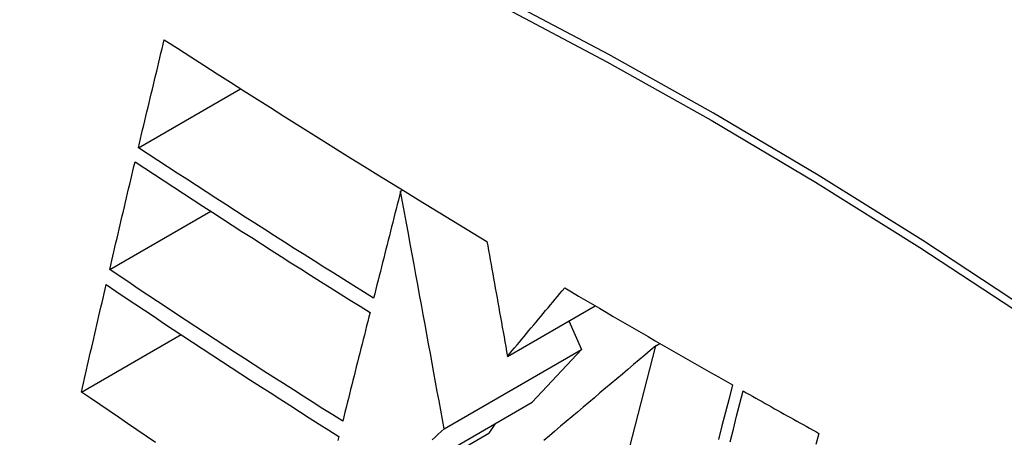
# Model space of a CAD drawing. Header units: inches. Extents: x 171.4 to 202, y 56.2 to 104.8.
# Tile 19 of 24: x 191.4984 to 191.7295, y 77.8643 to 77.9623. Entities that reach past the tile are written whole.
import ezdxf

# ---------------------------------------------------------------- set-up
doc = ezdxf.new("R2010")
doc.units = ezdxf.units.IN
doc.header["$MEASUREMENT"] = 0
doc.layers.add('Visible Edges(ANSI)', color=7, linetype='Continuous', lineweight=25)
doc.layers.add('Visible Tangent Edges(ANSI)', color=7, linetype='Continuous', lineweight=25)

msp = doc.modelspace()

# ---------------------------------------------------------------- linework, layer by layer
at = {"layer": 'Visible Edges(ANSI)'}
for p, q in [((191.52626, 77.9322), (191.55026, 77.94606)), ((191.5878, 77.922), (191.58827, 77.92227)), ((191.51953, 77.90361), (191.54324, 77.91731)), ((191.61289, 77.88326), (191.63345, 77.89513)), ((191.62732, 77.8916), (191.63029, 77.88489)), ((191.51291, 77.87489), (191.53628, 77.88838)), ((191.63125, 77.82207), (191.64767, 77.88571)), ((191.64767, 77.88571), (191.64867, 77.88628)), ((191.59802, 77.86626), (191.63029, 77.88489)), ((191.63029, 77.88489), (191.61871, 77.87249)), ((191.58116, 77.85081), (191.61871, 77.87249)), ((191.60988, 77.86738), (191.60854, 77.8652)), ((191.56761, 77.84157), (191.60854, 77.8652))]:
    msp.add_line(p, q, dxfattribs=at)
at = {"layer": 'Visible Edges(ANSI)', "flags": 128}
for points in [[(191.52626, 77.9322), (191.52651, 77.93326), (191.52677, 77.93431), (191.52702, 77.93537), (191.52727, 77.93643), (191.52752, 77.93748), (191.52777, 77.93854), (191.52803, 77.93959), (191.52828, 77.94065), (191.52853, 77.94171), (191.52878, 77.94276), (191.52904, 77.94382), (191.52929, 77.94488), (191.52954, 77.94593), (191.5298, 77.94699), (191.53005, 77.94805), (191.5303, 77.9491), (191.53056, 77.95016), (191.53081, 77.95122), (191.53106, 77.95227), (191.53132, 77.95333), (191.53157, 77.95439), (191.53183, 77.95544), (191.53208, 77.9565), (191.53234, 77.95755)], [(191.53234, 77.95755), (191.53543, 77.95555), (191.53854, 77.95356), (191.54164, 77.95157), (191.54475, 77.94958), (191.54787, 77.94759), (191.55099, 77.9456), (191.55411, 77.94362), (191.55724, 77.94163), (191.56037, 77.93965), (191.56351, 77.93767), (191.56666, 77.9357), (191.56981, 77.93372), (191.57297, 77.93175), (191.57613, 77.92978), (191.5793, 77.92781), (191.58247, 77.92585), (191.58565, 77.92388), (191.58884, 77.92192), (191.59203, 77.91996), (191.59523, 77.91801), (191.59843, 77.91606), (191.60163, 77.91411), (191.60484, 77.91217), (191.60806, 77.91023)], [(191.58147, 77.89692), (191.57912, 77.89837), (191.57679, 77.89983), (191.57446, 77.90129), (191.57213, 77.90275), (191.5698, 77.90421), (191.56748, 77.90567), (191.56516, 77.90714), (191.56285, 77.9086), (191.56054, 77.91007), (191.55823, 77.91154), (191.55593, 77.91301), (191.55363, 77.91448), (191.55133, 77.91595), (191.54904, 77.91742), (191.54675, 77.91889), (191.54446, 77.92037), (191.54217, 77.92184), (191.53989, 77.92332), (191.53761, 77.9248), (191.53534, 77.92628), (191.53307, 77.92776), (191.5308, 77.92924), (191.52853, 77.93072), (191.52626, 77.9322)], [(191.51953, 77.90361), (191.51977, 77.90467), (191.52002, 77.90572), (191.52026, 77.90677), (191.52051, 77.90782), (191.52076, 77.90888), (191.521, 77.90993), (191.52125, 77.91098), (191.5215, 77.91204), (191.52174, 77.91309), (191.52199, 77.91415), (191.52224, 77.9152), (191.52249, 77.91625), (191.52274, 77.91731), (191.52298, 77.91836), (191.52323, 77.91941), (191.52348, 77.92047), (191.52373, 77.92152), (191.52398, 77.92258), (191.52423, 77.92363), (191.52448, 77.92468), (191.52473, 77.92573), (191.52498, 77.92679), (191.52523, 77.92784), (191.52548, 77.92889)], [(191.52548, 77.92889), (191.52775, 77.9274), (191.53002, 77.92591), (191.53229, 77.92443), (191.53457, 77.92294), (191.53685, 77.92146), (191.53913, 77.91997), (191.54141, 77.91849), (191.5437, 77.91701), (191.54599, 77.91554), (191.54828, 77.91406), (191.55057, 77.91259), (191.55286, 77.91111), (191.55516, 77.90964), (191.55746, 77.90817), (191.55976, 77.90671), (191.56206, 77.90524), (191.56437, 77.90378), (191.56668, 77.90232), (191.569, 77.90086), (191.57131, 77.8994), (191.57364, 77.89794), (191.57596, 77.89648), (191.57829, 77.89503), (191.58062, 77.89357)], [(191.5878, 77.922), (191.58754, 77.92096), (191.58727, 77.91991), (191.58701, 77.91887), (191.58674, 77.91783), (191.58648, 77.91678), (191.58622, 77.91574), (191.58595, 77.91469), (191.58569, 77.91365), (191.58542, 77.9126), (191.58516, 77.91155), (191.58489, 77.91051), (191.58463, 77.90946), (191.58437, 77.90842), (191.5841, 77.90737), (191.58384, 77.90633), (191.58357, 77.90528), (191.58331, 77.90423), (191.58305, 77.90319), (191.58278, 77.90214), (191.58252, 77.9011), (191.58226, 77.90005), (191.58199, 77.89901), (191.58173, 77.89796), (191.58147, 77.89692)], [(191.59802, 77.86626), (191.59763, 77.86843), (191.59723, 77.8706), (191.59683, 77.87279), (191.59642, 77.87499), (191.59602, 77.8772), (191.59561, 77.87942), (191.5952, 77.88166), (191.59479, 77.88391), (191.59437, 77.88618), (191.59395, 77.88846), (191.59353, 77.89076), (191.59311, 77.89306), (191.59268, 77.89539), (191.59225, 77.89773), (191.59182, 77.90008), (191.59139, 77.90245), (191.59095, 77.90484), (191.59051, 77.90724), (191.59006, 77.90966), (191.58962, 77.91209), (191.58917, 77.91454), (191.58872, 77.91701), (191.58826, 77.9195), (191.5878, 77.922)], [(191.60806, 77.91023), (191.60825, 77.90917), (191.60844, 77.90809), (191.60863, 77.90701), (191.60883, 77.90592), (191.60902, 77.90483), (191.60922, 77.90373), (191.60942, 77.90262), (191.60962, 77.9015), (191.60982, 77.90038), (191.61002, 77.89926), (191.61022, 77.89813), (191.61043, 77.89699), (191.61063, 77.89586), (191.61083, 77.89472), (191.61104, 77.89358), (191.61124, 77.89243), (191.61145, 77.89129), (191.61166, 77.89014), (191.61186, 77.88899), (191.61207, 77.88785), (191.61227, 77.8867), (191.61248, 77.88555), (191.61268, 77.88441), (191.61289, 77.88326)], [(191.57421, 77.86803), (191.57188, 77.8695), (191.56956, 77.87096), (191.56725, 77.87243), (191.56493, 77.87391), (191.56263, 77.87538), (191.56032, 77.87686), (191.55802, 77.87833), (191.55573, 77.87981), (191.55344, 77.88129), (191.55115, 77.88277), (191.54886, 77.88426), (191.54658, 77.88574), (191.54431, 77.88723), (191.54204, 77.88871), (191.53977, 77.8902), (191.5375, 77.89169), (191.53524, 77.89318), (191.53299, 77.89466), (191.53073, 77.89615), (191.52848, 77.89765), (191.52624, 77.89914), (191.524, 77.90063), (191.52176, 77.90212), (191.51953, 77.90361)], [(191.51291, 77.87489), (191.51315, 77.87594), (191.51338, 77.87699), (191.51362, 77.87804), (191.51386, 77.87909), (191.5141, 77.88013), (191.51434, 77.88118), (191.51458, 77.88223), (191.51482, 77.88328), (191.51506, 77.88433), (191.51531, 77.88538), (191.51555, 77.88643), (191.51579, 77.88748), (191.51603, 77.88853), (191.51627, 77.88958), (191.51651, 77.89063), (191.51676, 77.89168), (191.517, 77.89273), (191.51724, 77.89378), (191.51748, 77.89483), (191.51773, 77.89588), (191.51797, 77.89693), (191.51821, 77.89798), (191.51846, 77.89903), (191.5187, 77.90008)], [(191.5187, 77.90008), (191.52094, 77.89857), (191.52319, 77.89707), (191.52544, 77.89557), (191.52769, 77.89407), (191.52994, 77.89258), (191.53219, 77.89108), (191.53445, 77.88959), (191.53671, 77.8881), (191.53897, 77.88661), (191.54123, 77.88512), (191.5435, 77.88363), (191.54577, 77.88215), (191.54805, 77.88066), (191.55032, 77.87918), (191.55261, 77.8777), (191.55489, 77.87622), (191.55718, 77.87474), (191.55947, 77.87327), (191.56177, 77.87179), (191.56407, 77.87032), (191.56637, 77.86885), (191.56868, 77.86738), (191.57099, 77.86592), (191.57331, 77.86445)], [(191.61289, 77.88326), (191.61345, 77.88393), (191.61401, 77.8846), (191.61456, 77.88527), (191.61512, 77.88594), (191.61568, 77.88661), (191.61624, 77.88728), (191.6168, 77.88795), (191.61736, 77.88862), (191.61792, 77.88929), (191.61848, 77.88996), (191.61904, 77.89063), (191.6196, 77.8913), (191.62016, 77.89197), (191.62072, 77.89264), (191.62128, 77.89331), (191.62184, 77.89398), (191.6224, 77.89465), (191.62296, 77.89532), (191.62352, 77.89599), (191.62408, 77.89666), (191.62464, 77.89733), (191.62519, 77.898), (191.62575, 77.89867), (191.62631, 77.89934)], [(191.62631, 77.89934), (191.62794, 77.89838), (191.62956, 77.89742), (191.63119, 77.89646), (191.63282, 77.8955), (191.63445, 77.89455), (191.63608, 77.89359), (191.63771, 77.89264), (191.63934, 77.89169), (191.64098, 77.89073), (191.64262, 77.88978), (191.64426, 77.88883), (191.6459, 77.88788), (191.64754, 77.88693), (191.64918, 77.88599), (191.65082, 77.88504), (191.65247, 77.88409), (191.65412, 77.88315), (191.65577, 77.8822), (191.65742, 77.88126), (191.65907, 77.88031), (191.66072, 77.87937), (191.66238, 77.87843), (191.66403, 77.87749), (191.66569, 77.87655)], [(191.58062, 77.89357), (191.58036, 77.89251), (191.58009, 77.89145), (191.57982, 77.89039), (191.57955, 77.88932), (191.57929, 77.88826), (191.57902, 77.8872), (191.57875, 77.88613), (191.57848, 77.88507), (191.57822, 77.884), (191.57795, 77.88294), (191.57768, 77.88187), (191.57741, 77.88081), (191.57714, 77.87974), (191.57688, 77.87867), (191.57661, 77.87761), (191.57634, 77.87654), (191.57608, 77.87548), (191.57581, 77.87441), (191.57554, 77.87335), (191.57527, 77.87228), (191.57501, 77.87122), (191.57474, 77.87016), (191.57447, 77.86909), (191.57421, 77.86803)], [(191.64767, 77.88571), (191.64637, 77.88461), (191.64508, 77.88352), (191.64377, 77.88242), (191.64247, 77.88132), (191.64116, 77.88021), (191.63985, 77.8791), (191.63853, 77.878), (191.63722, 77.87689), (191.6359, 77.87577), (191.63458, 77.87466), (191.63327, 77.87355), (191.63195, 77.87243), (191.63062, 77.87131), (191.6293, 77.8702), (191.62798, 77.86908), (191.62666, 77.86797), (191.62534, 77.86685), (191.62403, 77.86574), (191.62271, 77.86462), (191.6214, 77.86351)], [(191.66569, 77.87655), (191.66487, 77.87337), (191.66405, 77.87017), (191.66322, 77.86695), (191.66238, 77.86371)], [(191.5303, 77.86307), (191.52811, 77.86455), (191.52592, 77.86603), (191.52374, 77.86751), (191.52156, 77.86898), (191.51939, 77.87046), (191.51722, 77.87194), (191.51506, 77.87341), (191.51291, 77.87489)], [(191.66512, 77.86321), (191.66589, 77.86621), (191.66666, 77.8692), (191.66743, 77.87218), (191.66819, 77.87514)], [(191.66819, 77.87514), (191.66893, 77.87472), (191.66967, 77.8743), (191.6704, 77.87389), (191.67114, 77.87347), (191.67188, 77.87305), (191.67262, 77.87264), (191.67336, 77.87222), (191.6741, 77.87181), (191.67484, 77.87139), (191.67558, 77.87098), (191.67632, 77.87056), (191.67706, 77.87015), (191.6778, 77.86973), (191.67854, 77.86932), (191.67928, 77.86891), (191.68002, 77.86849), (191.68076, 77.86808), (191.68151, 77.86766), (191.68225, 77.86725), (191.68299, 77.86684), (191.68373, 77.86643), (191.68447, 77.86601), (191.68522, 77.8656), (191.68596, 77.86519)], [(191.57331, 77.86445), (191.57307, 77.8635)], [(191.59521, 77.86369), (191.59591, 77.86433), (191.59662, 77.86498), (191.59732, 77.86562), (191.59802, 77.86626)], [(191.68596, 77.86519), (191.68528, 77.86255)]]:
    msp.add_lwpolyline(points, dxfattribs=at)
at = {"layer": 'Visible Edges(ANSI)'}
msp.add_ellipse((191.7227, 76.96194), major_axis=(-0.64961, 1.12515), ratio=0.57735, start_param=5.161526, end_param=5.834048, dxfattribs=at)
at = {"layer": 'Visible Tangent Edges(ANSI)', "flags": 128}
for points in [[(191.73493, 77.89429), (191.71035, 77.91043), (191.68579, 77.92577), (191.66123, 77.94033), (191.63668, 77.95409), (191.61215, 77.96706), (191.58764, 77.97922), (191.5632, 77.99057), (191.53885, 78.00108), (191.51461, 78.01075), (191.4905, 78.01958), (191.46651, 78.02755), (191.44268, 78.03467), (191.41903, 78.04093), (191.39556, 78.04631), (191.37231, 78.05083)], [(191.37249, 78.0482), (191.39568, 78.04379), (191.41907, 78.03851), (191.44266, 78.03235), (191.46643, 78.02533), (191.49036, 78.01745), (191.51442, 78.00872), (191.5386, 77.99913), (191.5629, 77.9887), (191.58729, 77.97742), (191.61173, 77.96532), (191.63621, 77.9524), (191.6607, 77.93868), (191.68519, 77.92416), (191.70969, 77.90883), (191.73419, 77.89271)]]:
    msp.add_lwpolyline(points, dxfattribs=at)

doc.saveas('drawing.dxf')
